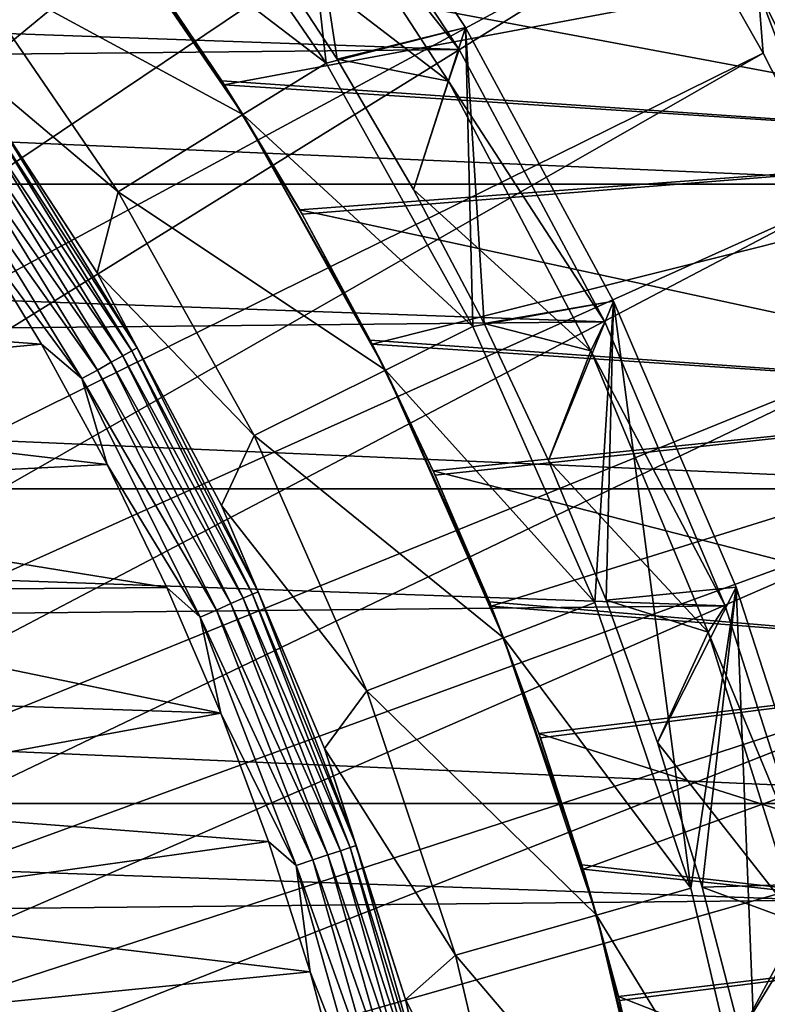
# Model space of a CAD drawing. Header units: metres. Extents: x -22 to 72, y -222 to 22.
# Tile 198 of 256: x 14.7 to 19.15, y 4.63 to 10.49. Entities that reach past the tile are written whole.
import ezdxf

# ---------------------------------------------------------------- set-up
doc = ezdxf.new("R2010")
doc.units = ezdxf.units.M
doc.layers.add('solid_509499_SW0002', color=7, linetype='CONTINUOUS')

msp = doc.modelspace()

# ---------------------------------------------------------------- linework, layer by layer
at = {"layer": 'solid_509499_SW0002'}
for points in [[(7.828797, 8.69476, 120.188515), (15.005708, 15.69474, 120.013718), (14.286456, 16.352165, 120.013718)], [(7.828797, 8.69476, 120.188515), (8.273117, 8.273117, 120.188515), (15.005708, 15.69474, 120.013718)], [(8.273117, 8.273117, 120.188515), (15.69474, 15.005708, 120.013718), (15.005708, 15.69474, 120.013718)], [(8.273117, 8.273117, 120.188515), (8.69476, 7.828797, 120.188515), (15.69474, 15.005708, 120.013718)], [(8.69476, 7.828797, 120.188515), (16.352165, 14.286456, 120.013718), (15.69474, 15.005708, 120.013718)], [(8.69476, 7.828797, 120.188515), (9.092572, 7.36302, 120.188515), (16.352165, 14.286456, 120.013718)], [(9.092572, 7.36302, 120.188515), (16.97666, 13.538434, 120.013718), (16.352165, 14.286456, 120.013718)], [(9.092572, 7.36302, 120.188515), (9.465462, 6.87706, 120.188515), (16.97666, 13.538434, 120.013718)], [(9.465462, 6.87706, 120.188515), (17.566965, 12.763146, 120.013718), (16.97666, 13.538434, 120.013718)], [(9.465462, 6.87706, 120.188515), (9.812407, 6.372252, 120.188515), (17.566965, 12.763146, 120.013718)], [(9.812407, 6.372252, 120.188515), (18.121891, 11.962156, 120.013718), (17.566965, 12.763146, 120.013718)], [(9.812407, 6.372252, 120.188515), (18.640324, 11.137075, 120.013718), (18.121891, 11.962156, 120.013718)], [(16.323008, 11.984244, 6.7), (16.52153, 10.229308, 6.7), (15.506774, 11.710656, 6.7)], [(16.095852, 11.007887, 4.65), (16.586782, 10.253227, 4.65), (16.323017, 11.984223, 5.4)], [(16.323008, 11.984244, 6.7), (17.349823, 10.442507, 6.7), (16.52153, 10.229308, 6.7)], [(17.349836, 10.442495, 5.4), (17.349823, 10.442507, 6.7), (16.323008, 11.984244, 6.7)], [(16.323017, 11.984223, 5.4), (17.349836, 10.442495, 5.4), (16.323008, 11.984244, 6.7)], [(16.586782, 10.253227, 4.65), (17.349836, 10.442495, 5.4), (16.323017, 11.984223, 5.4)], [(16.301477, 11.844168, 0.034086), (-16.537945, 11.511685, 0.034086), (17.312515, 10.310154, 0.034086)], [(16.30167, 11.843904, 2.4), (17.312401, 10.310346, 2.4), (16.26104, 11.64382, 2.4)], [(16.301477, 11.844168, 0.034086), (17.312515, 10.310154, 0.034086), (16.30167, 11.843904, 2.4)], [(17.312515, 10.310154, 0.034086), (17.312401, 10.310346, 2.4), (16.30167, 11.843904, 2.4)], [(15.506774, 11.710656, 6.7), (16.52153, 10.229308, 6.7), (15.042624, 11.359663, 40.038475)], [(16.26104, 11.64382, 2.4), (17.249268, 10.122386, 2.4), (16.095852, 11.007887, 2.9)], [(17.312401, 10.310346, 2.4), (17.249268, 10.122386, 2.4), (16.26104, 11.64382, 2.4)], [(17.312515, 10.310154, 0.034086), (-16.537945, 11.511685, 0.034086), (-17.517717, 9.957514, 0.034086)], [(14.346684, 10.834122, 90), (15.042622, 11.359667, 90), (16.026588, 9.923253, 90)], [(15.042622, 11.359667, 90), (15.389764, 10.884745, 82.959038), (15.900547, 10.123986, 83.484032)], [(16.026588, 9.923253, 90), (15.042622, 11.359667, 90), (15.900547, 10.123986, 83.484032)], [(15.042624, 11.359663, 40.038475), (16.026592, 9.923246, 40.038475), (15.406871, 10.860518, 53.023365)], [(16.52153, 10.229308, 6.7), (16.026592, 9.923246, 40.038475), (15.042624, 11.359663, 40.038475)], [(-20.391922, 9.508916), (-19.485569, 11.250006), (20.391922, 9.508916)], [(-19.485569, 11.250006), (19.485569, 11.250006), (20.391922, 9.508916)], [(9.812407, 6.372252, 120.188515), (10.132458, 5.849977, 120.188515), (18.640324, 11.137075, 120.013718)], [(10.132458, 5.849977, 120.188515), (19.121218, 10.289566, 120.013718), (18.640324, 11.137075, 120.013718)], [(15.389764, 10.884745, 82.959038), (21.5, 11.148754, 82.763306), (21.5, 9.739017, 83.729004)], [(15.406871, 10.860518, 53.023365), (15.915943, 10.099765, 52.500156), (21.5, 11.148754, 53.236691)], [(15.915943, 10.099765, 52.500156), (21.5, 9.739017, 52.270996), (21.5, 11.148754, 53.236691)], [(19.090309, 10.664486, 119.996193), (18.640324, 11.137075, 120.013718), (19.121218, 10.289566, 120.013718)], [(16.586782, 10.253227, 2.9), (16.586782, 10.253227, 4.65), (16.095852, 11.007887, 4.65)], [(16.095852, 11.007887, 2.9), (16.586782, 10.253227, 2.9), (16.095852, 11.007887, 4.65)], [(17.249268, 10.122386, 2.4), (16.586782, 10.253227, 2.9), (16.095852, 11.007887, 2.9)], [(15.900547, 10.123986, 83.484032), (15.389764, 10.884745, 82.959038), (21.5, 9.739017, 83.729004)], [(16.026592, 9.923246, 40.038475), (15.915943, 10.099765, 52.500156), (15.406871, 10.860518, 53.023365)], [(14.299493, 10.294984, 110.508728), (14.346684, 10.834122, 90), (15.285131, 9.46416, 90)], [(15.285131, 9.46416, 90), (14.346684, 10.834122, 90), (16.026588, 9.923253, 90)], [(19.219477, 10.736644, 119.949181), (19.090309, 10.664486, 119.996193), (19.925947, 9.007096, 119.996193)], [(19.090309, 10.664486, 119.996193), (19.121218, 10.289566, 120.013718), (19.563604, 9.421335, 120.013718)], [(19.925947, 9.007096, 119.996193), (19.090309, 10.664486, 119.996193), (19.563604, 9.421335, 120.013718)], [(17.349823, 10.442507, 6.7), (17.394619, 8.661798, 6.7), (16.52153, 10.229308, 6.7)], [(16.586782, 10.253227, 4.65), (17.042089, 9.477194, 4.65), (17.349836, 10.442495, 5.4)], [(17.042089, 9.477194, 4.65), (17.461464, 8.68028, 4.65), (17.349836, 10.442495, 5.4)], [(17.349823, 10.442507, 6.7), (18.231825, 8.812674, 6.7), (17.394619, 8.661798, 6.7)], [(18.231823, 8.812667, 5.4), (18.231825, 8.812674, 6.7), (17.349823, 10.442507, 6.7)], [(17.349836, 10.442495, 5.4), (18.231823, 8.812667, 5.4), (17.349823, 10.442507, 6.7)], [(17.461464, 8.68028, 4.65), (18.231823, 8.812667, 5.4), (17.349836, 10.442495, 5.4)], [(17.312515, 10.310154, 0.034086), (-17.517717, 9.957514, 0.034086), (18.179617, 8.690454, 0.034086)], [(10.132458, 5.849977, 120.188515), (10.424736, 5.311668, 120.188515), (19.121218, 10.289566, 120.013718)], [(10.424736, 5.311668, 120.188515), (19.563604, 9.421335, 120.013718), (19.121218, 10.289566, 120.013718)], [(15.159216, 8.981112, 110.508728), (14.299493, 10.294984, 110.508728), (15.285131, 9.46416, 90)], [(14.54939, 9.913525, 110.618538), (14.299493, 10.294984, 110.508728), (15.159216, 8.981112, 110.508728)], [(17.312401, 10.310346, 2.4), (18.179718, 8.690249, 2.4), (17.249268, 10.122386, 2.4)], [(18.179617, 8.690454, 0.034086), (18.179718, 8.690249, 2.4), (17.312401, 10.310346, 2.4)], [(17.312515, 10.310154, 0.034086), (18.179617, 8.690454, 0.034086), (17.312401, 10.310346, 2.4)], [(16.52153, 10.229308, 6.7), (17.394619, 8.661798, 6.7), (16.026592, 9.923246, 40.038475)], [(17.042089, 9.477194, 2.9), (17.042089, 9.477194, 4.65), (16.586782, 10.253227, 4.65)], [(16.586782, 10.253227, 2.9), (17.042089, 9.477194, 2.9), (16.586782, 10.253227, 4.65)], [(17.249268, 10.122386, 2.4), (17.042089, 9.477194, 2.9), (16.586782, 10.253227, 2.9)], [(16.364487, 9.355536, 83.960068), (15.900547, 10.123986, 83.484032), (21.5, 9.739017, 83.729004)], [(16.026588, 9.923253, 90), (15.900547, 10.123986, 83.484032), (16.364487, 9.355536, 83.960068)], [(15.915943, 10.099765, 52.500156), (16.378414, 9.331133, 52.02565), (21.5, 9.739017, 52.270996)], [(16.026592, 9.923246, 40.038475), (16.378414, 9.331133, 52.02565), (15.915943, 10.099765, 52.500156)], [(17.249268, 10.122386, 2.4), (18.095892, 8.516965, 2.4), (17.042089, 9.477194, 2.9)], [(18.179718, 8.690249, 2.4), (18.095892, 8.516965, 2.4), (17.249268, 10.122386, 2.4)], [(18.179617, 8.690454, 0.034086), (-17.517717, 9.957514, 0.034086), (-18.351847, 8.320589, 0.034086)], [(14.54939, 9.913525, 110.618538), (15.398767, 8.534676, 110.618538), (14.517946, 9.892099, 110.722641)], [(14.54939, 9.913525, 110.618538), (15.159216, 8.981112, 110.508728), (15.398767, 8.534676, 110.618538)], [(15.285131, 9.46416, 90), (16.026588, 9.923253, 90), (16.873825, 8.402176, 90)], [(16.026588, 9.923253, 90), (16.364487, 9.355536, 83.960068), (16.783627, 8.580932, 84.389542)], [(16.873825, 8.402176, 90), (16.026588, 9.923253, 90), (16.783627, 8.580932, 84.389542)], [(16.026592, 9.923246, 40.038475), (16.873829, 8.402168, 40.038475), (16.378414, 9.331133, 52.02565)], [(17.394619, 8.661798, 6.7), (16.873829, 8.402168, 40.038475), (16.026592, 9.923246, 40.038475)], [(14.468322, 9.858287, 110.815804), (15.312966, 8.487121, 110.815804), (14.402957, 9.813749, 110.89344)], [(14.517946, 9.892099, 110.722641), (15.365488, 8.516231, 110.722641), (14.468322, 9.858287, 110.815804)], [(15.365488, 8.516231, 110.722641), (15.312966, 8.487121, 110.815804), (14.468322, 9.858287, 110.815804)], [(15.398767, 8.534676, 110.618538), (15.365488, 8.516231, 110.722641), (14.517946, 9.892099, 110.722641)], [(14.402957, 9.813749, 110.89344), (15.243785, 8.448777, 110.89344), (14.325062, 9.760674, 110.951752)], [(15.312966, 8.487121, 110.815804), (15.243785, 8.448777, 110.89344), (14.402957, 9.813749, 110.89344)], [(14.325062, 9.760674, 110.951752), (15.161343, 8.403085, 110.951752), (14.238464, 9.701669, 110.987862)], [(15.243785, 8.448777, 110.89344), (15.161343, 8.403085, 110.951752), (14.325062, 9.760674, 110.951752)], [(16.364487, 9.355536, 83.960068), (21.5, 9.739017, 83.729004), (21.5, 8.246189, 84.560509)], [(16.378414, 9.331133, 52.02565), (16.796247, 8.556201, 51.59753), (21.5, 9.739017, 52.270996)], [(16.796247, 8.556201, 51.59753), (21.5, 8.246189, 51.439495), (21.5, 9.739017, 52.270996)], [(14.238464, 9.701669, 110.987862), (15.06969, 8.352286, 110.987862), (14.404726, 9.251955, 111)], [(15.161343, 8.403085, 110.951752), (15.06969, 8.352286, 110.987862), (14.238464, 9.701669, 110.987862)], [(-21.143082, 7.695457), (-20.391922, 9.508916), (21.143082, 7.695457)], [(-20.391922, 9.508916), (20.391922, 9.508916), (21.143082, 7.695457)], [(15.159216, 8.981112, 110.508728), (15.285131, 9.46416, 90), (16.09317, 8.013453, 90)], [(16.09317, 8.013453, 90), (15.285131, 9.46416, 90), (16.873825, 8.402176, 90)], [(17.461464, 8.68028, 2.9), (17.461464, 8.68028, 4.65), (17.042089, 9.477194, 4.65)], [(17.042089, 9.477194, 2.9), (17.461464, 8.68028, 2.9), (17.042089, 9.477194, 4.65)], [(18.095892, 8.516965, 2.4), (17.461464, 8.68028, 2.9), (17.042089, 9.477194, 2.9)], [(10.424736, 5.311668, 120.188515), (10.68844, 4.7588, 120.188515), (19.563604, 9.421335, 120.013718)], [(10.68844, 4.7588, 120.188515), (19.966591, 8.534131, 120.013718), (19.563604, 9.421335, 120.013718)], [(16.783627, 8.580932, 84.389542), (16.364487, 9.355536, 83.960068), (21.5, 8.246189, 84.560509)], [(16.873829, 8.402168, 40.038475), (16.796247, 8.556201, 51.59753), (16.378414, 9.331133, 52.02565)], [(11.242463, 8.818912, 111), (14.404726, 9.251955, 111), (14.828422, 8.556443, 111)], [(15.06969, 8.352286, 110.987862), (14.828422, 8.556443, 111), (14.404726, 9.251955, 111)], [(15.898559, 7.595921, 110.508728), (15.159216, 8.981112, 110.508728), (16.09317, 8.013453, 90)], [(15.398767, 8.534676, 110.618538), (15.159216, 8.981112, 110.508728), (15.898559, 7.595921, 110.508728)], [(11.242463, 8.818912, 111), (14.828422, 8.556443, 111), (11.659784, 8.259277, 111)], [(18.231825, 8.812674, 6.7), (18.119829, 7.019366, 6.7), (17.394619, 8.661798, 6.7)], [(17.461464, 8.68028, 4.65), (17.843727, 7.864564, 4.65), (18.231823, 8.812667, 5.4)], [(17.843727, 7.864564, 4.65), (18.187632, 7.032786, 4.65), (18.231823, 8.812667, 5.4)], [(18.231825, 8.812674, 6.7), (18.690083, 5.317938, 6.7), (18.119829, 7.019366, 6.7)], [(18.187632, 7.032786, 4.65), (18.960928, 7.10955, 5.4), (18.231823, 8.812667, 5.4)], [(18.231823, 8.812667, 5.4), (18.960928, 7.10955, 5.4), (18.231825, 8.812674, 6.7)], [(18.231825, 8.812674, 6.7), (18.960924, 7.109544, 6.7), (18.690083, 5.317938, 6.7)], [(18.960928, 7.10955, 5.4), (18.960924, 7.109544, 6.7), (18.231825, 8.812674, 6.7)], [(18.179617, 8.690454, 0.034086), (-18.351847, 8.320589, 0.034086), (18.895605, 6.99847, 0.034086)], [(17.843727, 7.864564, 2.9), (17.843727, 7.864564, 4.65), (17.461464, 8.68028, 4.65)], [(17.461464, 8.68028, 2.9), (17.843727, 7.864564, 2.9), (17.461464, 8.68028, 4.65)], [(18.095892, 8.516965, 2.4), (17.843727, 7.864564, 2.9), (17.461464, 8.68028, 2.9)], [(18.179718, 8.690249, 2.4), (18.895555, 6.998595, 2.4), (18.095892, 8.516965, 2.4)], [(18.179617, 8.690454, 0.034086), (18.895605, 6.99847, 0.034086), (18.179718, 8.690249, 2.4)], [(18.895605, 6.99847, 0.034086), (18.895555, 6.998595, 2.4), (18.179718, 8.690249, 2.4)], [(17.394619, 8.661798, 6.7), (18.119829, 7.019366, 6.7), (16.873829, 8.402168, 40.038475)], [(17.159258, 7.802714, 84.774017), (16.783627, 8.580932, 84.389542), (21.5, 8.246189, 84.560509)], [(16.873825, 8.402176, 90), (16.783627, 8.580932, 84.389542), (17.159258, 7.802714, 84.774017)], [(10.68844, 4.7588, 120.188515), (10.922849, 4.192889, 120.188515), (19.966591, 8.534131, 120.013718)], [(10.922849, 4.192889, 120.188515), (20.329369, 7.62974, 120.013718), (19.966591, 8.534131, 120.013718)], [(11.659784, 8.259277, 111), (14.828422, 8.556443, 111), (15.21858, 7.841533, 111)], [(15.06969, 8.352286, 110.987862), (15.21858, 7.841533, 111), (14.828422, 8.556443, 111)], [(15.365488, 8.516231, 110.722641), (16.083019, 7.068304, 110.722641), (15.312966, 8.487121, 110.815804)], [(15.398767, 8.534676, 110.618538), (16.117851, 7.083613, 110.618538), (15.365488, 8.516231, 110.722641)], [(16.117851, 7.083613, 110.618538), (16.083019, 7.068304, 110.722641), (15.365488, 8.516231, 110.722641)], [(15.398767, 8.534676, 110.618538), (15.898559, 7.595921, 110.508728), (16.117851, 7.083613, 110.618538)], [(16.796247, 8.556201, 51.59753), (17.170513, 7.777915, 51.214474), (21.5, 8.246189, 51.439495)], [(16.873829, 8.402168, 40.038475), (17.170513, 7.777915, 51.214474), (16.796247, 8.556201, 51.59753)], [(18.095892, 8.516965, 2.4), (18.793289, 6.841952, 2.4), (17.843727, 7.864564, 2.9)], [(18.895555, 6.998595, 2.4), (18.793289, 6.841952, 2.4), (18.095892, 8.516965, 2.4)], [(15.243785, 8.448777, 110.89344), (15.955632, 7.012319, 110.89344), (15.161343, 8.403085, 110.951752)], [(15.312966, 8.487121, 110.815804), (16.028046, 7.044143, 110.815804), (15.243785, 8.448777, 110.89344)], [(16.028046, 7.044143, 110.815804), (15.955632, 7.012319, 110.89344), (15.243785, 8.448777, 110.89344)], [(16.083019, 7.068304, 110.722641), (16.028046, 7.044143, 110.815804), (15.312966, 8.487121, 110.815804)], [(15.161343, 8.403085, 110.951752), (15.86934, 6.974394, 110.951752), (15.06969, 8.352286, 110.987862)], [(15.955632, 7.012319, 110.89344), (15.86934, 6.974394, 110.951752), (15.161343, 8.403085, 110.951752)], [(16.09317, 8.013453, 90), (16.873825, 8.402176, 90), (17.577099, 6.809413, 90)], [(16.873825, 8.402176, 90), (17.159258, 7.802714, 84.774017), (17.493118, 7.022345, 85.115402)], [(17.577099, 6.809413, 90), (16.873825, 8.402176, 90), (17.493118, 7.022345, 85.115402)], [(16.873829, 8.402168, 40.038475), (17.577101, 6.809405, 40.038475), (17.170513, 7.777915, 51.214474)], [(18.119829, 7.019366, 6.7), (17.577101, 6.809405, 40.038475), (16.873829, 8.402168, 40.038475)], [(15.06969, 8.352286, 110.987862), (15.773408, 6.932233, 110.987862), (15.21858, 7.841533, 111)], [(15.86934, 6.974394, 110.951752), (15.773408, 6.932233, 110.987862), (15.06969, 8.352286, 110.987862)], [(18.895605, 6.99847, 0.034086), (-18.351847, 8.320589, 0.034086), (-19.03343, 6.614458, 0.034086)], [(11.659784, 8.259277, 111), (15.21858, 7.841533, 111), (12.049208, 7.680028, 111)], [(17.159258, 7.802714, 84.774017), (21.5, 8.246189, 84.560509), (21.5, 6.683003, 85.250725)], [(17.170513, 7.777915, 51.214474), (17.503185, 6.997216, 50.87431), (21.5, 8.246189, 51.439495)], [(17.503185, 6.997216, 50.87431), (21.5, 6.683003, 50.749275), (21.5, 8.246189, 51.439495)], [(15.898559, 7.595921, 110.508728), (16.09317, 8.013453, 90), (16.763908, 6.494377, 90)], [(16.763908, 6.494377, 90), (16.09317, 8.013453, 90), (17.577099, 6.809413, 90)], [(18.187632, 7.032786, 2.9), (18.187632, 7.032786, 4.65), (17.843727, 7.864564, 4.65)], [(17.843727, 7.864564, 2.9), (18.187632, 7.032786, 2.9), (17.843727, 7.864564, 4.65)], [(18.793289, 6.841952, 2.4), (18.187632, 7.032786, 2.9), (17.843727, 7.864564, 2.9)], [(12.049208, 7.680028, 111), (15.21858, 7.841533, 111), (15.574309, 7.108847, 111)], [(15.773408, 6.932233, 110.987862), (15.574309, 7.108847, 111), (15.21858, 7.841533, 111)], [(17.493118, 7.022345, 85.115402), (17.159258, 7.802714, 84.774017), (21.5, 6.683003, 85.250725)], [(17.577101, 6.809405, 40.038475), (17.503185, 6.997216, 50.87431), (17.170513, 7.777915, 51.214474)], [(-21.73333, 5.823431), (-21.143082, 7.695457), (21.73333, 5.823431)], [(-21.143082, 7.695457), (21.143082, 7.695457), (21.73333, 5.823431)], [(12.049208, 7.680028, 111), (15.574309, 7.108847, 111), (12.409981, 7.082275, 111)], [(10.922849, 4.192889, 120.188515), (11.127317, 3.615485, 120.188515), (20.329369, 7.62974, 120.013718)], [(11.127317, 3.615485, 120.188515), (20.651205, 6.709983, 120.013718), (20.329369, 7.62974, 120.013718)], [(16.511652, 6.15041, 110.508728), (15.898559, 7.595921, 110.508728), (16.763908, 6.494377, 90)], [(16.117851, 7.083613, 110.618538), (15.898559, 7.595921, 110.508728), (16.511652, 6.15041, 110.508728)], [(12.409981, 7.082275, 111), (15.574309, 7.108847, 111), (15.894792, 6.360064, 111)], [(15.773408, 6.932233, 110.987862), (15.894792, 6.360064, 111), (15.574309, 7.108847, 111)], [(18.187632, 7.032786, 4.65), (18.49272, 6.186219, 4.65), (18.960928, 7.10955, 5.4)], [(18.49272, 6.186219, 4.65), (18.758646, 5.325709, 4.65), (18.960928, 7.10955, 5.4)], [(18.960924, 7.109544, 6.7), (19.101089, 3.570448, 6.7), (18.690083, 5.317938, 6.7)], [(18.758646, 5.325709, 4.65), (19.531406, 5.346649, 5.4), (18.960928, 7.10955, 5.4)], [(18.960928, 7.10955, 5.4), (19.531406, 5.346649, 5.4), (18.960924, 7.109544, 6.7)], [(18.960924, 7.109544, 6.7), (19.531416, 5.346634, 6.7), (19.101089, 3.570448, 6.7)], [(19.531406, 5.346649, 5.4), (19.531416, 5.346634, 6.7), (18.960924, 7.109544, 6.7)], [(12.409981, 7.082275, 111), (15.894792, 6.360064, 111), (12.741357, 6.467152, 111)], [(16.028046, 7.044143, 110.815804), (16.607506, 5.541564, 110.815804), (15.955632, 7.012319, 110.89344)], [(16.083019, 7.068304, 110.722641), (16.664467, 5.56057, 110.722641), (16.028046, 7.044143, 110.815804)], [(16.664467, 5.56057, 110.722641), (16.607506, 5.541564, 110.815804), (16.028046, 7.044143, 110.815804)], [(16.117851, 7.083613, 110.618538), (16.70056, 5.572614, 110.618538), (16.083019, 7.068304, 110.722641)], [(16.70056, 5.572614, 110.618538), (16.664467, 5.56057, 110.722641), (16.083019, 7.068304, 110.722641)], [(16.117851, 7.083613, 110.618538), (16.511652, 6.15041, 110.508728), (16.70056, 5.572614, 110.618538)], [(18.49272, 6.186219, 2.9), (18.49272, 6.186219, 4.65), (18.187632, 7.032786, 4.65)], [(18.187632, 7.032786, 2.9), (18.49272, 6.186219, 2.9), (18.187632, 7.032786, 4.65)], [(18.793289, 6.841952, 2.4), (18.49272, 6.186219, 2.9), (18.187632, 7.032786, 2.9)], [(18.895605, 6.99847, 0.034086), (-19.03343, 6.614458, 0.034086), (19.454498, 5.248329, 0.034086)], [(15.86934, 6.974394, 110.951752), (16.443064, 5.486692, 110.951752), (15.773408, 6.932233, 110.987862)], [(15.955632, 7.012319, 110.89344), (16.532476, 5.516528, 110.89344), (15.86934, 6.974394, 110.951752)], [(16.532476, 5.516528, 110.89344), (16.443064, 5.486692, 110.951752), (15.86934, 6.974394, 110.951752)], [(16.607506, 5.541564, 110.815804), (16.532476, 5.516528, 110.89344), (15.955632, 7.012319, 110.89344)], [(17.78726, 6.239864, 85.415924), (17.493118, 7.022345, 85.115402), (21.5, 6.683003, 85.250725)], [(17.577099, 6.809413, 90), (17.493118, 7.022345, 85.115402), (17.78726, 6.239864, 85.415924)], [(17.503185, 6.997216, 50.87431), (17.796148, 6.214468, 50.575001), (21.5, 6.683003, 50.749275)], [(17.577101, 6.809405, 40.038475), (17.796148, 6.214468, 50.575001), (17.503185, 6.997216, 50.87431)], [(18.119829, 7.019366, 6.7), (18.690083, 5.317938, 6.7), (17.577101, 6.809405, 40.038475)], [(18.895555, 6.998595, 2.4), (19.454525, 5.248247, 2.4), (18.793289, 6.841952, 2.4)], [(19.454498, 5.248329, 0.034086), (19.454525, 5.248247, 2.4), (18.895555, 6.998595, 2.4)], [(18.895605, 6.99847, 0.034086), (19.454498, 5.248329, 0.034086), (18.895555, 6.998595, 2.4)], [(15.773408, 6.932233, 110.987862), (16.343662, 5.453525, 110.987862), (15.894792, 6.360064, 111)], [(16.443064, 5.486692, 110.951752), (16.343662, 5.453525, 110.987862), (15.773408, 6.932233, 110.987862)], [(16.763908, 6.494377, 90), (17.577099, 6.809413, 90), (18.130411, 5.158554, 90)], [(17.577099, 6.809413, 90), (17.78726, 6.239864, 85.415924), (18.042757, 5.457237, 85.676781)], [(18.130411, 5.158554, 90), (17.577099, 6.809413, 90), (18.042757, 5.457237, 85.676781)], [(17.577101, 6.809405, 40.038475), (18.130413, 5.158547, 40.038475), (17.796148, 6.214468, 50.575001)], [(18.690083, 5.317938, 6.7), (18.130413, 5.158547, 40.038475), (17.577101, 6.809405, 40.038475)], [(18.793289, 6.841952, 2.4), (19.336107, 5.110278, 2.4), (18.49272, 6.186219, 2.9)], [(19.454525, 5.248247, 2.4), (19.336107, 5.110278, 2.4), (18.793289, 6.841952, 2.4)], [(11.127317, 3.615485, 120.188515), (11.301288, 3.028171, 120.188515), (20.651205, 6.709983, 120.013718)], [(11.301288, 3.028171, 120.188515), (20.931454, 5.776714, 120.013718), (20.651205, 6.709983, 120.013718)], [(17.78726, 6.239864, 85.415924), (21.5, 6.683003, 85.250725), (21.5, 5.062797, 85.793762)], [(17.796148, 6.214468, 50.575001), (18.050438, 5.431777, 50.31538), (21.5, 6.683003, 50.749275)], [(18.050438, 5.431777, 50.31538), (21.5, 5.062797, 50.206234), (21.5, 6.683003, 50.749275)], [(19.454498, 5.248329, 0.034086), (-19.03343, 6.614458, 0.034086), (-19.556774, 4.853356, 0.034086)], [(12.741357, 6.467152, 111), (15.894792, 6.360064, 111), (13.042439, 5.836177, 111)], [(16.511652, 6.15041, 110.508728), (16.763908, 6.494377, 90), (17.291622, 4.919893, 90)], [(17.291622, 4.919893, 90), (16.763908, 6.494377, 90), (18.130411, 5.158554, 90)], [(13.042439, 5.836177, 111), (15.894792, 6.360064, 111), (16.179295, 5.596895, 111)], [(16.343662, 5.453525, 110.987862), (16.179295, 5.596895, 111), (15.894792, 6.360064, 111)], [(18.042757, 5.457237, 85.676781), (17.78726, 6.239864, 85.415924), (21.5, 5.062797, 85.793762)], [(18.130413, 5.158547, 40.038475), (18.050438, 5.431777, 50.31538), (17.796148, 6.214468, 50.575001)], [(18.758646, 5.325709, 2.9), (18.758646, 5.325709, 4.65), (18.49272, 6.186219, 4.65)], [(18.49272, 6.186219, 2.9), (18.758646, 5.325709, 2.9), (18.49272, 6.186219, 4.65)], [(19.336107, 5.110278, 2.4), (18.758646, 5.325709, 2.9), (18.49272, 6.186219, 2.9)], [(16.993626, 4.656058, 110.508728), (16.511652, 6.15041, 110.508728), (17.291622, 4.919893, 90)], [(16.70056, 5.572614, 110.618538), (16.511652, 6.15041, 110.508728), (16.993626, 4.656058, 110.508728)], [(-22.158175, 3.907085), (-21.73333, 5.823431), (22.158175, 3.907085)], [(-21.73333, 5.823431), (21.73333, 5.823431), (22.158175, 3.907085)], [(13.042439, 5.836177, 111), (16.179295, 5.596895, 111), (13.312277, 5.191287, 111)], [(11.301288, 3.028171, 120.188515), (21.169548, 4.831811, 120.013718), (20.931454, 5.776714, 120.013718)], [(13.312277, 5.191287, 111), (16.179295, 5.596895, 111), (16.427176, 4.821069, 111)], [(16.343662, 5.453525, 110.987862), (16.427176, 4.821069, 111), (16.179295, 5.596895, 111)], [(16.70056, 5.572614, 110.618538), (17.14196, 4.014463, 110.618538), (16.664467, 5.56057, 110.722641)], [(16.70056, 5.572614, 110.618538), (16.993626, 4.656058, 110.508728), (17.14196, 4.014463, 110.618538)], [(16.532476, 5.516528, 110.89344), (16.969433, 3.974059, 110.89344), (16.443064, 5.486692, 110.951752)], [(16.607506, 5.541564, 110.815804), (17.046448, 3.992095, 110.815804), (16.532476, 5.516528, 110.89344)], [(17.046448, 3.992095, 110.815804), (16.969433, 3.974059, 110.89344), (16.532476, 5.516528, 110.89344)], [(16.664467, 5.56057, 110.722641), (17.104914, 4.005787, 110.722641), (16.607506, 5.541564, 110.815804)], [(17.104914, 4.005787, 110.722641), (17.046448, 3.992095, 110.815804), (16.607506, 5.541564, 110.815804)], [(17.14196, 4.014463, 110.618538), (17.104914, 4.005787, 110.722641), (16.664467, 5.56057, 110.722641)], [(16.443064, 5.486692, 110.951752), (16.877659, 3.952567, 110.951752), (16.343662, 5.453525, 110.987862)], [(16.343662, 5.453525, 110.987862), (16.775631, 3.928673, 110.987862), (16.427176, 4.821069, 111)], [(16.877659, 3.952567, 110.951752), (16.775631, 3.928673, 110.987862), (16.343662, 5.453525, 110.987862)], [(16.969433, 3.974059, 110.89344), (16.877659, 3.952567, 110.951752), (16.443064, 5.486692, 110.951752)], [(18.261177, 4.6746, 85.899666), (18.042757, 5.457237, 85.676781), (21.5, 5.062797, 85.793762)], [(18.130411, 5.158554, 90), (18.042757, 5.457237, 85.676781), (18.261177, 4.6746, 85.899666)], [(18.050438, 5.431777, 50.31538), (18.26746, 4.649989, 50.093933), (21.5, 5.062797, 50.206234)], [(18.130413, 5.158547, 40.038475), (18.26746, 4.649989, 50.093933), (18.050438, 5.431777, 50.31538)], [(18.758646, 5.325709, 4.65), (18.984583, 4.453722, 4.65), (19.531406, 5.346649, 5.4)], [(18.984583, 4.453722, 4.65), (19.169838, 3.573138, 4.65), (19.531406, 5.346649, 5.4)], [(19.531416, 5.346634, 6.7), (19.349028, 1.792987, 6.7), (19.101089, 3.570448, 6.7)], [(18.690083, 5.317938, 6.7), (19.101089, 3.570448, 6.7), (18.130413, 5.158547, 40.038475)], [(18.984583, 4.453722, 2.9), (18.984583, 4.453722, 4.65), (18.758646, 5.325709, 4.65)], [(18.758646, 5.325709, 2.9), (18.984583, 4.453722, 2.9), (18.758646, 5.325709, 4.65)], [(19.336107, 5.110278, 2.4), (18.984583, 4.453722, 2.9), (18.758646, 5.325709, 2.9)], [(19.454498, 5.248329, 0.034086), (-19.556774, 4.853356, 0.034086), (19.85166, 3.454571, 0.034086)], [(13.312277, 5.191287, 111), (16.427176, 4.821069, 111), (13.550056, 4.534546, 111)], [(17.291622, 4.919893, 90), (18.130411, 5.158554, 90), (18.529041, 3.463683, 90)], [(18.130411, 5.158554, 90), (18.261177, 4.6746, 85.899666), (18.443945, 3.89145, 86.08609)], [(18.529041, 3.463683, 90), (18.130411, 5.158554, 90), (18.443945, 3.89145, 86.08609)], [(18.130413, 5.158547, 40.038475), (18.529043, 3.463678, 40.038475), (18.26746, 4.649989, 50.093933)], [(19.101089, 3.570448, 6.7), (18.529043, 3.463678, 40.038475), (18.130413, 5.158547, 40.038475)], [(19.336107, 5.110278, 2.4), (19.7197, 3.336682, 2.4), (18.984583, 4.453722, 2.9)], [(18.261177, 4.6746, 85.899666), (21.5, 5.062797, 85.793762), (21.5, 3.399392, 86.184998)], [(18.26746, 4.649989, 50.093933), (18.448248, 3.871005, 49.909527), (21.5, 5.062797, 50.206234)], [(18.448248, 3.871005, 49.909527), (21.5, 3.399392, 49.815002), (21.5, 5.062797, 50.206234)], [(16.993626, 4.656058, 110.508728), (17.291622, 4.919893, 90), (17.67181, 3.303435, 90)], [(17.67181, 3.303435, 90), (17.291622, 4.919893, 90), (18.529041, 3.463683, 90)], [(19.85166, 3.454571, 0.034086), (-19.556774, 4.853356, 0.034086), (-19.917536, 3.051926, 0.034086)], [(11.301288, 3.028171, 120.188515), (11.444283, 2.432557, 120.188515), (21.169548, 4.831811, 120.013718)], [(11.444283, 2.432557, 120.188515), (21.365009, 3.877178, 120.013718), (21.169548, 4.831811, 120.013718)], [(13.550056, 4.534546, 111), (16.427176, 4.821069, 111), (16.637877, 4.034341, 111)], [(16.775631, 3.928673, 110.987862), (16.637877, 4.034341, 111), (16.427176, 4.821069, 111)], [(17.340652, 3.124733, 110.508728), (16.993626, 4.656058, 110.508728), (17.67181, 3.303435, 90)], [(17.14196, 4.014463, 110.618538), (16.993626, 4.656058, 110.508728), (17.340652, 3.124733, 110.508728)], [(18.443945, 3.89145, 86.08609), (18.261177, 4.6746, 85.899666), (21.5, 3.399392, 86.184998)], [(18.529043, 3.463678, 40.038475), (18.448248, 3.871005, 49.909527), (18.26746, 4.649989, 50.093933)]]:
    msp.add_3dface(points, dxfattribs=at)

doc.saveas('drawing.dxf')
